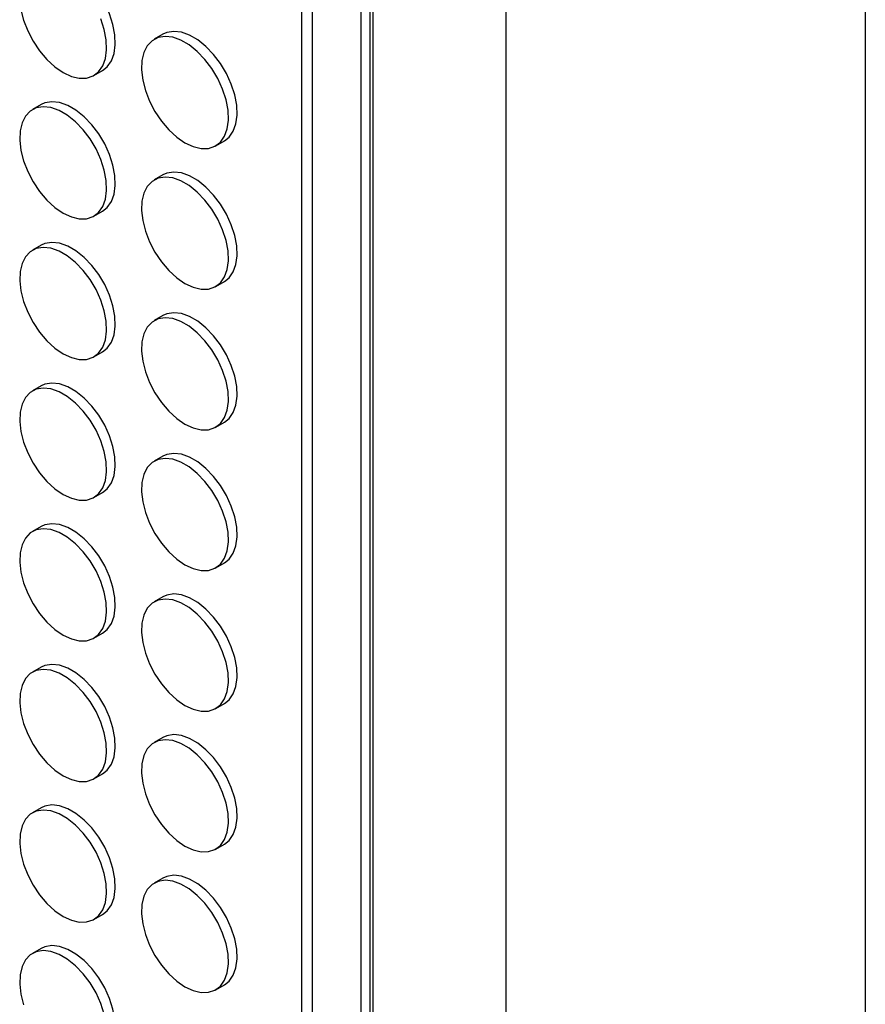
# Model space of a CAD drawing. Header units: millimetres. Extents: x 57 to 2457, y 57 to 1886.
# Tile 23 of 38: x 2320 to 2457, y 1006 to 1166. Entities that reach past the tile are written whole.
import ezdxf

# ---------------------------------------------------------------- set-up
doc = ezdxf.new("R2010")
doc.units = ezdxf.units.MM
doc.header["$LTSCALE"] = 9
doc.linetypes.add('SLD-Solid', pattern=[0])
doc.layers.add('TEXT', color=140, linetype='SLD-Solid', lineweight=25)

msp = doc.modelspace()

# ---------------------------------------------------------------- linework, layer by layer
for p, q in [((2399.04, 1568.711), (2399.04, 516.026)), ((2376.924, 1555.94), (2376.924, 542.425)), ((2377.402, 1556.216), (2377.402, 540.516)), ((2375.494, 542.693), (2375.494, 1555.114)), ((2365.806, 1549.52), (2365.806, 553.994)), ((2367.514, 1550.507), (2367.514, 552.722)), ((2343.27, 1163.953), (2341.856, 1163.137)), ((2332.056, 1157.246), (2333.471, 1158.062)), ((2323.471, 1152.52), (2322.057, 1151.704)), ((2351.855, 1145.816), (2353.27, 1146.632)), ((2343.27, 1141.09), (2341.856, 1140.274)), ((2332.056, 1134.383), (2333.471, 1135.199)), ((2323.471, 1129.657), (2322.057, 1128.84)), ((2351.855, 1122.953), (2353.27, 1123.769)), ((2343.27, 1118.227), (2341.856, 1117.411)), ((2332.056, 1111.519), (2333.471, 1112.336)), ((2323.471, 1106.794), (2322.057, 1105.977)), ((2351.855, 1100.09), (2353.27, 1100.906)), ((2343.27, 1095.364), (2341.856, 1094.548)), ((2332.056, 1088.656), (2333.471, 1089.473)), ((2323.471, 1083.931), (2322.057, 1083.114)), ((2351.855, 1077.227), (2353.27, 1078.043)), ((2343.27, 1072.501), (2341.856, 1071.684)), ((2332.056, 1065.793), (2333.471, 1066.61)), ((2323.471, 1061.067), (2322.057, 1060.251)), ((2351.855, 1054.363), (2353.27, 1055.18)), ((2343.27, 1049.638), (2341.856, 1048.821)), ((2332.056, 1042.93), (2333.471, 1043.746)), ((2323.471, 1038.204), (2322.057, 1037.388)), ((2351.855, 1031.5), (2353.27, 1032.317)), ((2343.27, 1026.775), (2341.856, 1025.958)), ((2332.056, 1020.067), (2333.471, 1020.883)), ((2323.471, 1015.341), (2322.057, 1014.525)), ((2351.855, 1008.637), (2353.27, 1009.454))]:
    msp.add_line(p, q)
at = {"flags": 128}
for points in [[(2333.471, 1158.062), (2334.231, 1158.661), (2334.903, 1159.617), (2335.343, 1160.831), (2335.534, 1162.257), (2335.47, 1163.844), (2335.153, 1165.536), (2334.595, 1167.27), (2333.815, 1168.985), (2332.842, 1170.618), (2331.711, 1172.11), (2330.463, 1173.407), (2329.143, 1174.463), (2327.799, 1175.239), (2326.479, 1175.707), (2325.231, 1175.851), (2324.1, 1175.664), (2323.471, 1175.383)], [(2320.185, 1167.948), (2320.625, 1166.227), (2321.297, 1164.495), (2322.177, 1162.814), (2323.234, 1161.244), (2324.429, 1159.843), (2325.719, 1158.661), (2327.057, 1157.741)], [(2327.057, 1157.741), (2328.395, 1157.116), (2329.685, 1156.809), (2330.88, 1156.83), (2331.936, 1157.18), (2332.817, 1157.845), (2333.489, 1158.801), (2333.928, 1160.014), (2334.12, 1161.44), (2334.056, 1163.028), (2333.739, 1164.719), (2333.18, 1166.454)], [(2346.856, 1146.311), (2348.194, 1145.686), (2349.484, 1145.379), (2350.679, 1145.4), (2351.735, 1145.75), (2352.616, 1146.415), (2353.288, 1147.371), (2353.727, 1148.584), (2353.919, 1150.011), (2353.855, 1151.598), (2353.538, 1153.29), (2352.979, 1155.024), (2352.2, 1156.739), (2351.227, 1158.372), (2350.096, 1159.864), (2348.848, 1161.161), (2347.528, 1162.217), (2346.184, 1162.993), (2344.864, 1163.461), (2343.616, 1163.605), (2342.485, 1163.418), (2341.512, 1162.909), (2340.732, 1162.094), (2340.174, 1161.005), (2339.857, 1159.679), (2339.793, 1158.165), (2339.984, 1156.518), (2340.424, 1154.798), (2341.096, 1153.065), (2341.976, 1151.384), (2343.033, 1149.814), (2344.228, 1148.413), (2345.518, 1147.231), (2346.856, 1146.311)], [(2353.27, 1146.632), (2354.03, 1147.231), (2354.702, 1148.188), (2355.142, 1149.401), (2355.333, 1150.827), (2355.269, 1152.414), (2354.952, 1154.106), (2354.394, 1155.84), (2353.614, 1157.555), (2352.641, 1159.188), (2351.51, 1160.68), (2350.262, 1161.977), (2348.942, 1163.033), (2347.598, 1163.809), (2346.278, 1164.278), (2345.03, 1164.421), (2343.899, 1164.235), (2343.27, 1163.953)], [(2333.471, 1135.199), (2334.231, 1135.798), (2334.903, 1136.754), (2335.343, 1137.967), (2335.534, 1139.394), (2335.47, 1140.981), (2335.153, 1142.673), (2334.595, 1144.407), (2333.815, 1146.122), (2332.842, 1147.755), (2331.711, 1149.247), (2330.463, 1150.544), (2329.143, 1151.6), (2327.799, 1152.376), (2326.479, 1152.844), (2325.231, 1152.988), (2324.1, 1152.801), (2323.471, 1152.52)], [(2327.057, 1134.878), (2328.395, 1134.253), (2329.685, 1133.945), (2330.88, 1133.967), (2331.936, 1134.317), (2332.817, 1134.982), (2333.489, 1135.938), (2333.928, 1137.151), (2334.12, 1138.577), (2334.056, 1140.165), (2333.739, 1141.856), (2333.18, 1143.591), (2332.401, 1145.305), (2331.428, 1146.938), (2330.297, 1148.43), (2329.049, 1149.728), (2327.729, 1150.783), (2326.385, 1151.56), (2325.065, 1152.028), (2323.817, 1152.171), (2322.686, 1151.985), (2321.713, 1151.475), (2320.933, 1150.661), (2320.375, 1149.571), (2320.058, 1148.246), (2319.994, 1146.732), (2320.185, 1145.085), (2320.625, 1143.364), (2321.297, 1141.632), (2322.177, 1139.95), (2323.234, 1138.381), (2324.429, 1136.98), (2325.719, 1135.798), (2327.057, 1134.878)], [(2353.27, 1123.769), (2354.03, 1124.368), (2354.702, 1125.325), (2355.142, 1126.538), (2355.333, 1127.964), (2355.269, 1129.551), (2354.952, 1131.243), (2354.394, 1132.977), (2353.614, 1134.692), (2352.641, 1136.325), (2351.51, 1137.817), (2350.262, 1139.114), (2348.942, 1140.17), (2347.598, 1140.946), (2346.278, 1141.414), (2345.03, 1141.558), (2343.899, 1141.372), (2343.27, 1141.09)], [(2346.856, 1123.448), (2348.194, 1122.823), (2349.484, 1122.516), (2350.679, 1122.537), (2351.735, 1122.887), (2352.616, 1123.552), (2353.288, 1124.508), (2353.727, 1125.721), (2353.919, 1127.147), (2353.855, 1128.735), (2353.538, 1130.426), (2352.979, 1132.161), (2352.2, 1133.876), (2351.227, 1135.508), (2350.096, 1137.001), (2348.848, 1138.298), (2347.528, 1139.354), (2346.184, 1140.13), (2344.864, 1140.598), (2343.616, 1140.742), (2342.485, 1140.555), (2341.512, 1140.046), (2340.732, 1139.231), (2340.174, 1138.142), (2339.857, 1136.816), (2339.793, 1135.302), (2339.984, 1133.655), (2340.424, 1131.934), (2341.096, 1130.202), (2341.976, 1128.521), (2343.033, 1126.951), (2344.228, 1125.55), (2345.518, 1124.368), (2346.856, 1123.448)], [(2333.471, 1112.336), (2334.231, 1112.935), (2334.903, 1113.891), (2335.343, 1115.104), (2335.534, 1116.53), (2335.47, 1118.118), (2335.153, 1119.809), (2334.595, 1121.544), (2333.815, 1123.259), (2332.842, 1124.891), (2331.711, 1126.384), (2330.463, 1127.681), (2329.143, 1128.737), (2327.799, 1129.513), (2326.479, 1129.981), (2325.231, 1130.125), (2324.1, 1129.938), (2323.471, 1129.657)], [(2327.057, 1112.014), (2328.395, 1111.39), (2329.685, 1111.082), (2330.88, 1111.104), (2331.936, 1111.453), (2332.817, 1112.118), (2333.489, 1113.075), (2333.928, 1114.288), (2334.12, 1115.714), (2334.056, 1117.301), (2333.739, 1118.993), (2333.18, 1120.727), (2332.401, 1122.442), (2331.428, 1124.075), (2330.297, 1125.567), (2329.049, 1126.865), (2327.729, 1127.92), (2326.385, 1128.696), (2325.065, 1129.165), (2323.817, 1129.308), (2322.686, 1129.122), (2321.713, 1128.612), (2320.933, 1127.798), (2320.375, 1126.708), (2320.058, 1125.382), (2319.994, 1123.869), (2320.185, 1122.222), (2320.625, 1120.501), (2321.297, 1118.769), (2322.177, 1117.087), (2323.234, 1115.518), (2324.429, 1114.117), (2325.719, 1112.935), (2327.057, 1112.014)], [(2346.856, 1100.585), (2348.194, 1099.96), (2349.484, 1099.653), (2350.679, 1099.674), (2351.735, 1100.024), (2352.616, 1100.689), (2353.288, 1101.645), (2353.727, 1102.858), (2353.919, 1104.284), (2353.855, 1105.872), (2353.538, 1107.563), (2352.979, 1109.298), (2352.2, 1111.012), (2351.227, 1112.645), (2350.096, 1114.137), (2348.848, 1115.435), (2347.528, 1116.491), (2346.184, 1117.267), (2344.864, 1117.735), (2343.616, 1117.878), (2342.485, 1117.692), (2341.512, 1117.182), (2340.732, 1116.368), (2340.174, 1115.278), (2339.857, 1113.953), (2339.793, 1112.439), (2339.984, 1110.792), (2340.424, 1109.071), (2341.096, 1107.339), (2341.976, 1105.658), (2343.033, 1104.088), (2344.228, 1102.687), (2345.518, 1101.505), (2346.856, 1100.585)], [(2353.27, 1100.906), (2354.03, 1101.505), (2354.702, 1102.461), (2355.142, 1103.675), (2355.333, 1105.101), (2355.269, 1106.688), (2354.952, 1108.38), (2354.394, 1110.114), (2353.614, 1111.829), (2352.641, 1113.462), (2351.51, 1114.954), (2350.262, 1116.251), (2348.942, 1117.307), (2347.598, 1118.083), (2346.278, 1118.551), (2345.03, 1118.695), (2343.899, 1118.508), (2343.27, 1118.227)], [(2327.057, 1089.151), (2328.395, 1088.526), (2329.685, 1088.219), (2330.88, 1088.241), (2331.936, 1088.59), (2332.817, 1089.255), (2333.489, 1090.212), (2333.928, 1091.425), (2334.12, 1092.851), (2334.056, 1094.438), (2333.739, 1096.13), (2333.18, 1097.864), (2332.401, 1099.579), (2331.428, 1101.212), (2330.297, 1102.704), (2329.049, 1104.001), (2327.729, 1105.057), (2326.385, 1105.833), (2325.065, 1106.301), (2323.817, 1106.445), (2322.686, 1106.259), (2321.713, 1105.749), (2320.933, 1104.935), (2320.375, 1103.845), (2320.058, 1102.519), (2319.994, 1101.006), (2320.185, 1099.359), (2320.625, 1097.638), (2321.297, 1095.905), (2322.177, 1094.224), (2323.234, 1092.655), (2324.429, 1091.253), (2325.719, 1090.071), (2327.057, 1089.151)], [(2333.471, 1089.473), (2334.231, 1090.072), (2334.903, 1091.028), (2335.343, 1092.241), (2335.534, 1093.667), (2335.47, 1095.255), (2335.153, 1096.946), (2334.595, 1098.681), (2333.815, 1100.395), (2332.842, 1102.028), (2331.711, 1103.52), (2330.463, 1104.818), (2329.143, 1105.874), (2327.799, 1106.65), (2326.479, 1107.118), (2325.231, 1107.261), (2324.1, 1107.075), (2323.471, 1106.794)], [(2346.856, 1077.722), (2348.194, 1077.097), (2349.484, 1076.789), (2350.679, 1076.811), (2351.735, 1077.161), (2352.616, 1077.826), (2353.288, 1078.782), (2353.727, 1079.995), (2353.919, 1081.421), (2353.855, 1083.009), (2353.538, 1084.7), (2352.979, 1086.435), (2352.2, 1088.149), (2351.227, 1089.782), (2350.096, 1091.274), (2348.848, 1092.572), (2347.528, 1093.627), (2346.184, 1094.404), (2344.864, 1094.872), (2343.616, 1095.015), (2342.485, 1094.829), (2341.512, 1094.319), (2340.732, 1093.505), (2340.174, 1092.415), (2339.857, 1091.09), (2339.793, 1089.576), (2339.984, 1087.929), (2340.424, 1086.208), (2341.096, 1084.476), (2341.976, 1082.794), (2343.033, 1081.225), (2344.228, 1079.824), (2345.518, 1078.642), (2346.856, 1077.722)], [(2353.27, 1078.043), (2354.03, 1078.642), (2354.702, 1079.598), (2355.142, 1080.811), (2355.333, 1082.238), (2355.269, 1083.825), (2354.952, 1085.517), (2354.394, 1087.251), (2353.614, 1088.966), (2352.641, 1090.599), (2351.51, 1092.091), (2350.262, 1093.388), (2348.942, 1094.444), (2347.598, 1095.22), (2346.278, 1095.688), (2345.03, 1095.832), (2343.899, 1095.645), (2343.27, 1095.364)], [(2327.057, 1066.288), (2328.395, 1065.663), (2329.685, 1065.356), (2330.88, 1065.378), (2331.936, 1065.727), (2332.817, 1066.392), (2333.489, 1067.348), (2333.928, 1068.562), (2334.12, 1069.988), (2334.056, 1071.575), (2333.739, 1073.267), (2333.18, 1075.001), (2332.401, 1076.716), (2331.428, 1078.349), (2330.297, 1079.841), (2329.049, 1081.138), (2327.729, 1082.194), (2326.385, 1082.97), (2325.065, 1083.438), (2323.817, 1083.582), (2322.686, 1083.395), (2321.713, 1082.886), (2320.933, 1082.071), (2320.375, 1080.982), (2320.058, 1079.656), (2319.994, 1078.143), (2320.185, 1076.496), (2320.625, 1074.775), (2321.297, 1073.042), (2322.177, 1071.361), (2323.234, 1069.791), (2324.429, 1068.39), (2325.719, 1067.208), (2327.057, 1066.288)], [(2333.471, 1066.61), (2334.231, 1067.208), (2334.903, 1068.165), (2335.343, 1069.378), (2335.534, 1070.804), (2335.47, 1072.392), (2335.153, 1074.083), (2334.595, 1075.818), (2333.815, 1077.532), (2332.842, 1079.165), (2331.711, 1080.657), (2330.463, 1081.955), (2329.143, 1083.01), (2327.799, 1083.786), (2326.479, 1084.255), (2325.231, 1084.398), (2324.1, 1084.212), (2323.471, 1083.931)], [(2353.27, 1055.18), (2354.03, 1055.779), (2354.702, 1056.735), (2355.142, 1057.948), (2355.333, 1059.374), (2355.269, 1060.962), (2354.952, 1062.653), (2354.394, 1064.388), (2353.614, 1066.103), (2352.641, 1067.735), (2351.51, 1069.228), (2350.262, 1070.525), (2348.942, 1071.581), (2347.598, 1072.357), (2346.278, 1072.825), (2345.03, 1072.969), (2343.899, 1072.782), (2343.27, 1072.501)], [(2346.856, 1054.858), (2348.194, 1054.234), (2349.484, 1053.926), (2350.679, 1053.948), (2351.735, 1054.297), (2352.616, 1054.962), (2353.288, 1055.919), (2353.727, 1057.132), (2353.919, 1058.558), (2353.855, 1060.145), (2353.538, 1061.837), (2352.979, 1063.571), (2352.2, 1065.286), (2351.227, 1066.919), (2350.096, 1068.411), (2348.848, 1069.709), (2347.528, 1070.764), (2346.184, 1071.54), (2344.864, 1072.009), (2343.616, 1072.152), (2342.485, 1071.966), (2341.512, 1071.456), (2340.732, 1070.642), (2340.174, 1069.552), (2339.857, 1068.226), (2339.793, 1066.713), (2339.984, 1065.066), (2340.424, 1063.345), (2341.096, 1061.613), (2341.976, 1059.931), (2343.033, 1058.362), (2344.228, 1056.961), (2345.518, 1055.779), (2346.856, 1054.858)], [(2333.471, 1043.746), (2334.231, 1044.345), (2334.903, 1045.302), (2335.343, 1046.515), (2335.534, 1047.941), (2335.47, 1049.528), (2335.153, 1051.22), (2334.595, 1052.954), (2333.815, 1054.669), (2332.842, 1056.302), (2331.711, 1057.794), (2330.463, 1059.091), (2329.143, 1060.147), (2327.799, 1060.923), (2326.479, 1061.392), (2325.231, 1061.535), (2324.1, 1061.349), (2323.471, 1061.067)], [(2327.057, 1043.425), (2328.395, 1042.8), (2329.685, 1042.493), (2330.88, 1042.514), (2331.936, 1042.864), (2332.817, 1043.529), (2333.489, 1044.485), (2333.928, 1045.698), (2334.12, 1047.125), (2334.056, 1048.712), (2333.739, 1050.404), (2333.18, 1052.138), (2332.401, 1053.853), (2331.428, 1055.486), (2330.297, 1056.978), (2329.049, 1058.275), (2327.729, 1059.331), (2326.385, 1060.107), (2325.065, 1060.575), (2323.817, 1060.719), (2322.686, 1060.532), (2321.713, 1060.023), (2320.933, 1059.208), (2320.375, 1058.119), (2320.058, 1056.793), (2319.994, 1055.279), (2320.185, 1053.632), (2320.625, 1051.912), (2321.297, 1050.179), (2322.177, 1048.498), (2323.234, 1046.928), (2324.429, 1045.527), (2325.719, 1044.345), (2327.057, 1043.425)], [(2353.27, 1032.317), (2354.03, 1032.916), (2354.702, 1033.872), (2355.142, 1035.085), (2355.333, 1036.511), (2355.269, 1038.099), (2354.952, 1039.79), (2354.394, 1041.525), (2353.614, 1043.239), (2352.641, 1044.872), (2351.51, 1046.364), (2350.262, 1047.662), (2348.942, 1048.718), (2347.598, 1049.494), (2346.278, 1049.962), (2345.03, 1050.105), (2343.899, 1049.919), (2343.27, 1049.638)], [(2346.856, 1031.995), (2348.194, 1031.37), (2349.484, 1031.063), (2350.679, 1031.085), (2351.735, 1031.434), (2352.616, 1032.099), (2353.288, 1033.056), (2353.727, 1034.269), (2353.919, 1035.695), (2353.855, 1037.282), (2353.538, 1038.974), (2352.979, 1040.708), (2352.2, 1042.423), (2351.227, 1044.056), (2350.096, 1045.548), (2348.848, 1046.845), (2347.528, 1047.901), (2346.184, 1048.677), (2344.864, 1049.145), (2343.616, 1049.289), (2342.485, 1049.103), (2341.512, 1048.593), (2340.732, 1047.779), (2340.174, 1046.689), (2339.857, 1045.363), (2339.793, 1043.85), (2339.984, 1042.203), (2340.424, 1040.482), (2341.096, 1038.749), (2341.976, 1037.068), (2343.033, 1035.499), (2344.228, 1034.097), (2345.518, 1032.915), (2346.856, 1031.995)], [(2327.057, 1020.562), (2328.395, 1019.937), (2329.685, 1019.63), (2330.88, 1019.651), (2331.936, 1020.001), (2332.817, 1020.666), (2333.489, 1021.622), (2333.928, 1022.835), (2334.12, 1024.261), (2334.056, 1025.849), (2333.739, 1027.54), (2333.18, 1029.275), (2332.401, 1030.99), (2331.428, 1032.622), (2330.297, 1034.115), (2329.049, 1035.412), (2327.729, 1036.468), (2326.385, 1037.244), (2325.065, 1037.712), (2323.817, 1037.856), (2322.686, 1037.669), (2321.713, 1037.16), (2320.933, 1036.345), (2320.375, 1035.256), (2320.058, 1033.93), (2319.994, 1032.416), (2320.185, 1030.769), (2320.625, 1029.048), (2321.297, 1027.316), (2322.177, 1025.635), (2323.234, 1024.065), (2324.429, 1022.664), (2325.719, 1021.482), (2327.057, 1020.562)], [(2333.471, 1020.883), (2334.231, 1021.482), (2334.903, 1022.439), (2335.343, 1023.652), (2335.534, 1025.078), (2335.47, 1026.665), (2335.153, 1028.357), (2334.595, 1030.091), (2333.815, 1031.806), (2332.842, 1033.439), (2331.711, 1034.931), (2330.463, 1036.228), (2329.143, 1037.284), (2327.799, 1038.06), (2326.479, 1038.528), (2325.231, 1038.672), (2324.1, 1038.486), (2323.471, 1038.204)], [(2346.856, 1009.132), (2348.194, 1008.507), (2349.484, 1008.2), (2350.679, 1008.222), (2351.735, 1008.571), (2352.616, 1009.236), (2353.288, 1010.192), (2353.727, 1011.406), (2353.919, 1012.832), (2353.855, 1014.419), (2353.538, 1016.111), (2352.979, 1017.845), (2352.2, 1019.56), (2351.227, 1021.193), (2350.096, 1022.685), (2348.848, 1023.982), (2347.528, 1025.038), (2346.184, 1025.814), (2344.864, 1026.282), (2343.616, 1026.426), (2342.485, 1026.239), (2341.512, 1025.73), (2340.732, 1024.915), (2340.174, 1023.826), (2339.857, 1022.5), (2339.793, 1020.987), (2339.984, 1019.34), (2340.424, 1017.619), (2341.096, 1015.886), (2341.976, 1014.205), (2343.033, 1012.635), (2344.228, 1011.234), (2345.518, 1010.052), (2346.856, 1009.132)], [(2353.27, 1009.454), (2354.03, 1010.052), (2354.702, 1011.009), (2355.142, 1012.222), (2355.333, 1013.648), (2355.269, 1015.236), (2354.952, 1016.927), (2354.394, 1018.662), (2353.614, 1020.376), (2352.641, 1022.009), (2351.51, 1023.501), (2350.262, 1024.799), (2348.942, 1025.854), (2347.598, 1026.63), (2346.278, 1027.099), (2345.03, 1027.242), (2343.899, 1027.056), (2343.27, 1026.775)], [(2333.739, 1004.677), (2333.18, 1006.412), (2332.401, 1008.126), (2331.428, 1009.759), (2330.297, 1011.251), (2329.049, 1012.549), (2327.729, 1013.605), (2326.385, 1014.381), (2325.065, 1014.849), (2323.817, 1014.992), (2322.686, 1014.806), (2321.713, 1014.296), (2320.933, 1013.482), (2320.375, 1012.392), (2320.058, 1011.067), (2319.994, 1009.553), (2320.185, 1007.906), (2320.625, 1006.185)], [(2333.471, 998.02), (2334.231, 998.619), (2334.903, 999.575), (2335.343, 1000.789), (2335.534, 1002.215), (2335.47, 1003.802), (2335.153, 1005.494), (2334.595, 1007.228), (2333.815, 1008.943), (2332.842, 1010.576), (2331.711, 1012.068), (2330.463, 1013.365), (2329.143, 1014.421), (2327.799, 1015.197), (2326.479, 1015.665), (2325.231, 1015.809), (2324.1, 1015.622), (2323.471, 1015.341)]]:
    msp.add_lwpolyline(points, dxfattribs=at)
at = {"layer": 'TEXT'}
msp.add_line((2457.45, 1885.95), (2457.45, 57.15), dxfattribs=at)

doc.saveas('drawing.dxf')
